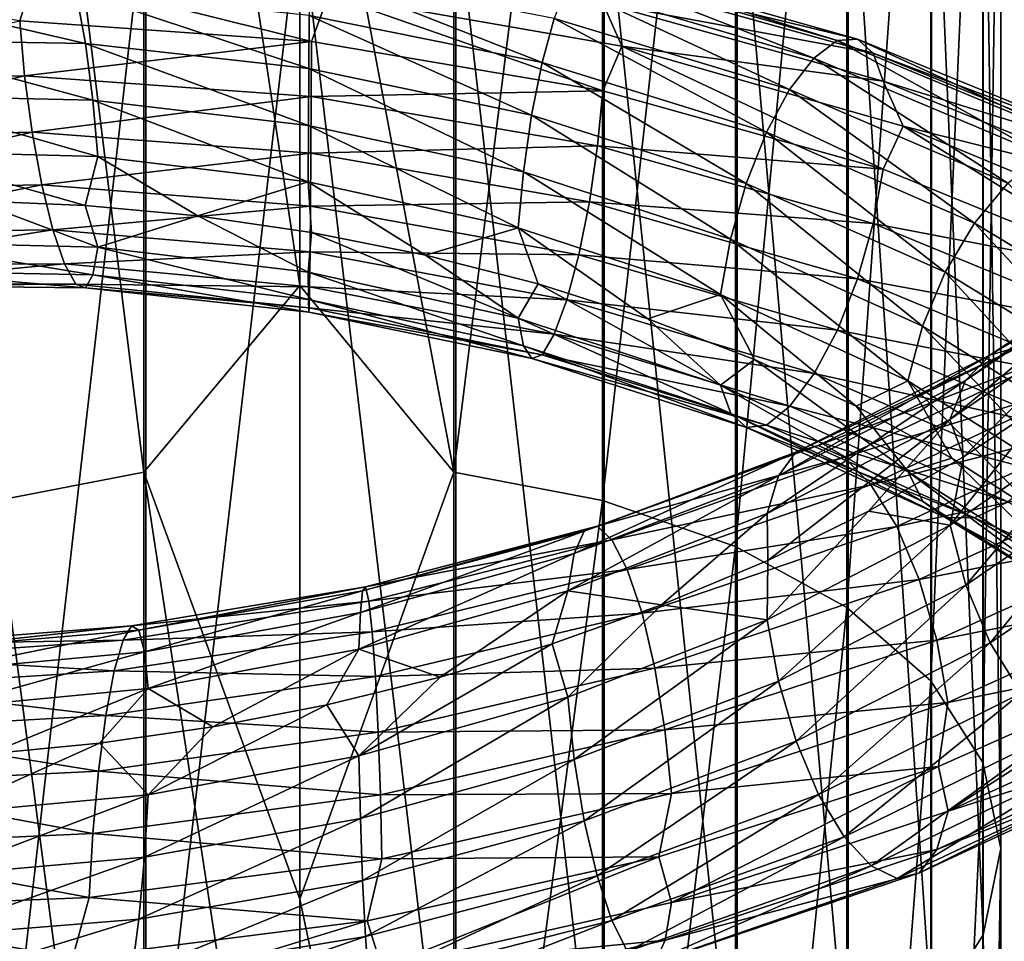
# Model space of a CAD drawing. Header units: metres. Extents: x -109 to 109, y -432 to 89.
# Tile 134 of 256: x -3 to 9, y -305 to -294. Entities that reach past the tile are written whole.
import ezdxf

# ---------------------------------------------------------------- set-up
doc = ezdxf.new("R2010")
doc.units = ezdxf.units.M
doc.layers.add('solid_506360_24502164', color=7, linetype='CONTINUOUS')
doc.layers.add('solid_506360_24502164_01', color=7, linetype='CONTINUOUS')

msp = doc.modelspace()

# ---------------------------------------------------------------- linework, layer by layer
at = {"layer": 'solid_506360_24502164'}
for points in [[(-1.891428, -284.297607, 939.185425), (-1.891428, -299.118958, 931.101624), (-3.68973, -284.59613, 939.740173)], [(-1.891428, -284.297607, 939.185425), (0, -296.853851, 932.20166), (-1.891428, -299.118958, 931.101624)], [(-1.891428, -299.118958, 931.101624), (-3.68973, -299.466034, 931.62738), (-3.68973, -284.59613, 939.740173)], [(-3.669097, -291.863007, 953.244202), (-3.669097, -307.914612, 944.426453), (-1.869106, -292.15918, 953.794617)], [(-3.669097, -307.914612, 944.426453), (-1.869106, -308.258942, 944.94812), (-1.869106, -292.15918, 953.794617)], [(-6.671483, -293.137238, 924.399597), (-3.215136, -293.061707, 923.345886), (-3.397887, -293.647552, 923.158691)], [(-3.215136, -293.061707, 923.345886), (0.139971, -293.895844, 922.642334), (-3.397887, -293.647552, 923.158691)], [(-2.599901, -293.922607, 928.106873), (-2.717268, -293.287323, 927.740601), (-5.450366, -293.258209, 928.658508)], [(-5.214949, -293.876617, 928.99707), (-2.599901, -293.922607, 928.106873), (-5.450366, -293.258209, 928.658508)], [(0.107099, -294.224884, 927.649292), (0.111934, -293.583527, 927.275391), (-2.717268, -293.287323, 927.740601)], [(-2.599901, -293.922607, 928.106873), (0.107099, -294.224884, 927.649292), (-2.717268, -293.287323, 927.740601)], [(-3.397887, -293.647552, 923.158691), (-3.338908, -294.31427, 923.122742), (-6.697266, -294.40271, 924.186157)], [(-3.397887, -293.647552, 923.158691), (0.139971, -293.895844, 922.642334), (-3.338908, -294.31427, 923.122742)], [(-2.508691, -294.610199, 928.273254), (-2.599901, -293.922607, 928.106873), (-5.214949, -293.876617, 928.99707)], [(-5.031996, -294.552063, 929.142151), (-2.508691, -294.610199, 928.273254), (-5.214949, -293.876617, 928.99707)], [(0.139971, -293.895844, 922.642334), (0.137541, -294.564453, 922.609619), (-3.338908, -294.31427, 923.122742)], [(0.103342, -294.916656, 927.821167), (0.107099, -294.224884, 927.649292), (-2.599901, -293.922607, 928.106873)], [(-2.508691, -294.610199, 928.273254), (0.103342, -294.916656, 927.821167), (-2.599901, -293.922607, 928.106873)], [(-6.697266, -294.40271, 924.186157), (-3.338908, -294.31427, 923.122742), (-6.514313, -295.071655, 924.325806)], [(-3.338908, -294.31427, 923.122742), (-3.247697, -294.995209, 923.283875), (-6.514313, -295.071655, 924.325806)], [(-3.338908, -294.31427, 923.122742), (0.137541, -294.564453, 922.609619), (-3.247697, -294.995209, 923.283875)], [(-2.449712, -295.290619, 928.235901), (-2.508691, -294.610199, 928.273254), (-5.031996, -294.552063, 929.142151)], [(-4.913694, -295.22583, 929.091064), (-2.449712, -295.290619, 928.235901), (-5.031996, -294.552063, 929.142151)], [(0.137541, -294.564453, 922.609619), (0.133784, -295.249542, 922.776367), (-3.247697, -294.995209, 923.283875)], [(0.100912, -295.599121, 927.786926), (0.103342, -294.916656, 927.821167), (-2.508691, -294.610199, 928.273254)], [(-2.449712, -295.290619, 928.235901), (0.100912, -295.599121, 927.786926), (-2.508691, -294.610199, 928.273254)], [(-6.514313, -295.071655, 924.325806), (-3.247697, -294.995209, 923.283875), (-6.278896, -295.692444, 924.654358)], [(-3.247697, -294.995209, 923.283875), (-3.13033, -295.63324, 923.639954), (-6.278896, -295.692444, 924.654358)], [(-3.247697, -294.995209, 923.283875), (0.133784, -295.249542, 922.776367), (-3.13033, -295.63324, 923.639954)], [(-4.913694, -295.22583, 929.091064), (-3.945592, -295.829865, 928.471863), (-2.604663, -295.885284, 928.042603)], [(-4.913694, -295.22583, 929.091064), (-2.604663, -295.885284, 928.042603), (-2.449712, -295.290619, 928.235901)], [(0.133784, -295.249542, 922.776367), (0.128949, -295.893738, 923.139954), (-3.13033, -295.63324, 923.639954)], [(-2.449712, -295.290619, 928.235901), (-2.604663, -295.885284, 928.042603), (-1.239055, -296.012329, 927.73291)], [(-6.278896, -295.692444, 924.654358), (-3.13033, -295.63324, 923.639954), (-6.007638, -296.21637, 925.152771)], [(-3.13033, -295.63324, 923.639954), (-2.995095, -296.178345, 924.169861), (-6.007638, -296.21637, 925.152771)], [(-3.13033, -295.63324, 923.639954), (0.128949, -295.893738, 923.139954), (-2.995095, -296.178345, 924.169861)], [(-4.914434, -296.32959, 928.411865), (-2.450081, -296.388397, 927.556213), (-3.945592, -295.829865, 928.471863)], [(-2.450081, -296.388397, 927.556213), (-2.604663, -295.885284, 928.042603), (-3.945592, -295.829865, 928.471863)], [(0.128949, -295.893738, 923.139954), (0.123378, -296.446594, 923.678833), (-2.995095, -296.178345, 924.169861)], [(-2.450081, -296.388397, 927.556213), (-1.239055, -296.012329, 927.73291), (-2.604663, -295.885284, 928.042603)], [(-2.450081, -296.388397, 927.556213), (0.100927, -296.693787, 927.105042), (-1.239055, -296.012329, 927.73291)], [(0.100927, -296.693787, 927.105042), (0.141462, -296.212952, 927.543152), (-1.239055, -296.012329, 927.73291)], [(-6.007638, -296.21637, 925.152771), (-2.995095, -296.178345, 924.169861), (-5.724154, -296.607605, 925.772034)], [(-2.995095, -296.178345, 924.169861), (-2.853765, -296.592743, 924.82196), (-5.724154, -296.607605, 925.772034)], [(-2.995095, -296.178345, 924.169861), (0.123378, -296.446594, 923.678833), (-2.853765, -296.592743, 924.82196)], [(-5.033371, -296.679108, 927.833435), (-2.509376, -296.725525, 926.963745), (-4.914434, -296.32959, 928.411865)], [(-2.509376, -296.725525, 926.963745), (-2.450081, -296.388397, 927.556213), (-4.914434, -296.32959, 928.411865)], [(0.123378, -296.446594, 923.678833), (0.117556, -296.869598, 924.340576), (-2.853765, -296.592743, 924.82196)], [(-2.509376, -296.725525, 926.963745), (0.10337, -297.025848, 926.507568), (-2.450081, -296.388397, 927.556213)], [(0.10337, -297.025848, 926.507568), (0.100927, -296.693787, 927.105042), (-2.450081, -296.388397, 927.556213)], [(-5.724154, -296.607605, 925.772034), (-2.853765, -296.592743, 924.82196), (-5.452678, -296.831055, 926.460266)], [(-2.853765, -296.592743, 924.82196), (-2.718421, -296.839233, 925.541687), (-5.452678, -296.831055, 926.460266)], [(-2.853765, -296.592743, 924.82196), (0.117556, -296.869598, 924.340576), (-2.718421, -296.839233, 925.541687)], [(-5.21685, -296.85437, 927.1651), (-2.600849, -296.883514, 926.273926), (-5.033371, -296.679108, 927.833435)], [(-2.600849, -296.883514, 926.273926), (-2.509376, -296.725525, 926.963745), (-5.033371, -296.679108, 927.833435)], [(-2.600849, -296.883514, 926.273926), (0.107138, -297.177094, 925.810669), (-2.509376, -296.725525, 926.963745)], [(0.107138, -297.177094, 925.810669), (0.10337, -297.025848, 926.507568), (-2.509376, -296.725525, 926.963745)], [(-5.452678, -296.831055, 926.460266), (-2.718421, -296.839233, 925.541687), (-5.21685, -296.85437, 927.1651)], [(-2.718421, -296.839233, 925.541687), (-2.600849, -296.883514, 926.273926), (-5.21685, -296.85437, 927.1651)], [(-2.718421, -296.839233, 925.541687), (0.111981, -297.124786, 925.069885), (-2.600849, -296.883514, 926.273926)], [(0.117556, -296.869598, 924.340576), (0.111981, -297.124786, 925.069885), (-2.718421, -296.839233, 925.541687)], [(0.111981, -297.124786, 925.069885), (0.107138, -297.177094, 925.810669), (-2.600849, -296.883514, 926.273926)], [(-1.891428, -299.118958, 931.101624), (-1.891428, -313.171631, 921.745239), (-3.68973, -299.466034, 931.62738)], [(-1.891428, -299.118958, 931.101624), (0, -311.520325, 922.677429), (-1.891428, -313.171631, 921.745239)], [(-1.891428, -313.171631, 921.745239), (-3.68973, -313.564484, 922.237854), (-3.68973, -299.466034, 931.62738)], [(-2.042282, -300.982208, 957.696533), (-4.807443, -301.200043, 956.8396), (-2.143924, -301.156616, 958.449768)], [(-4.599796, -301.26001, 956.100281), (-4.807443, -301.200043, 956.8396), (-2.042282, -300.982208, 957.696533)], [(-1.95407, -301.031891, 956.932373), (-4.599796, -301.26001, 956.100281), (-2.042282, -300.982208, 957.696533)], [(-4.438424, -301.530396, 955.400757), (-4.599796, -301.26001, 956.100281), (-1.95407, -301.031891, 956.932373)], [(-1.885517, -301.295227, 956.213806), (-4.438424, -301.530396, 955.400757), (-1.95407, -301.031891, 956.932373)], [(-2.143924, -301.156616, 958.449768), (-5.046704, -301.361603, 957.563843), (-2.250147, -301.528503, 959.133423)], [(-4.807443, -301.200043, 956.8396), (-5.046704, -301.361603, 957.563843), (-2.143924, -301.156616, 958.449768)], [(0.717124, -301.264404, 955.981262), (-1.056691, -302.205963, 955.29895), (-1.841188, -301.739166, 955.596069)], [(0.717124, -301.264404, 955.981262), (0.325712, -301.938507, 955.491821), (-1.056691, -302.205963, 955.29895)], [(-5.046704, -301.361603, 957.563843), (-5.296748, -301.719238, 958.216919), (-2.250147, -301.528503, 959.133423)], [(-4.334077, -301.977783, 954.794922), (-4.438424, -301.530396, 955.400757), (-1.885517, -301.295227, 956.213806)], [(-1.841188, -301.739166, 955.596069), (-4.334077, -301.977783, 954.794922), (-1.885517, -301.295227, 956.213806)], [(-2.250147, -301.528503, 959.133423), (-5.296748, -301.719238, 958.216919), (-2.35187, -302.067902, 959.688049)], [(-5.296748, -301.719238, 958.216919), (-5.536201, -302.244049, 958.742126), (-2.35187, -302.067902, 959.688049)], [(-1.841188, -301.739166, 955.596069), (-3.773811, -302.531647, 954.546692), (-4.334077, -301.977783, 954.794922)], [(-1.841188, -301.739166, 955.596069), (-2.429477, -302.4039, 954.983154), (-3.773811, -302.531647, 954.546692)], [(-1.841188, -301.739166, 955.596069), (-1.056691, -302.205963, 955.29895), (-2.429477, -302.4039, 954.983154)], [(-2.35187, -302.067902, 959.688049), (-5.536201, -302.244049, 958.742126), (-2.440237, -302.742676, 960.056519)], [(-1.841465, -303.028198, 954.874512), (-2.429477, -302.4039, 954.983154), (-1.056691, -302.205963, 955.29895)], [(-5.536201, -302.244049, 958.742126), (-5.744211, -302.90506, 959.0849), (-2.440237, -302.742676, 960.056519)], [(-4.33473, -303.26123, 954.071716), (-3.773811, -302.531647, 954.546692), (-2.429477, -302.4039, 954.983154)], [(-1.841465, -303.028198, 954.874512), (-4.33473, -303.26123, 954.071716), (-2.429477, -302.4039, 954.983154)], [(-2.440237, -302.742676, 960.056519), (-5.744211, -302.90506, 959.0849), (-2.508987, -303.499939, 960.214355)], [(-5.744211, -302.90506, 959.0849), (-5.906047, -303.650391, 959.222595), (-2.508987, -303.499939, 960.214355)], [(-4.439637, -304.011169, 954.002686), (-4.33473, -303.26123, 954.071716), (-1.841465, -303.028198, 954.874512)], [(-1.886032, -303.786957, 954.818909), (-4.439637, -304.011169, 954.002686), (-1.841465, -303.028198, 954.874512)], [(-2.508987, -303.499939, 960.214355), (-5.906047, -303.650391, 959.222595), (-2.553554, -304.27298, 960.158813)], [(-5.906047, -303.650391, 959.222595), (-6.010954, -304.414124, 959.15387), (-2.553554, -304.27298, 960.158813)], [(-4.601473, -304.749542, 954.133606), (-4.439637, -304.011169, 954.002686), (-1.886032, -303.786957, 954.818909)], [(-1.954782, -304.537201, 954.970032), (-4.601473, -304.749542, 954.133606), (-1.886032, -303.786957, 954.818909)], [(-2.553554, -304.27298, 960.158813), (-6.010954, -304.414124, 959.15387), (-2.759102, -305.008759, 959.849609)], [(-6.010954, -304.414124, 959.15387), (-6.226621, -305.126648, 958.810181), (-2.759102, -305.008759, 959.849609)], [(-4.809483, -305.412903, 954.465332), (-4.601473, -304.749542, 954.133606), (-1.954782, -304.537201, 954.970032)], [(-2.043149, -305.2146, 955.327209), (-4.809483, -305.412903, 954.465332), (-1.954782, -304.537201, 954.970032)], [(0.815355, -304.559357, 960.312073), (-2.759102, -305.008759, 959.849609), (-2.553831, -305.593536, 959.419678)]]:
    msp.add_3dface(points, dxfattribs=at)
at = {"layer": 'solid_506360_24502164_01'}
for points in [[(-1.891428, -284.297607, 939.185425), (0, -289.209839, 936.451599), (0, -296.853851, 932.20166)], [(0, -289.209839, 936.451599), (1.869106, -284.295288, 939.180969), (1.869106, -299.116241, 931.097351)], [(3.669097, -284.591492, 939.731384), (1.869106, -299.116241, 931.097351), (1.869106, -284.295288, 939.180969)], [(3.669097, -284.591492, 939.731384), (3.669097, -299.460602, 931.61908), (1.869106, -299.116241, 931.097351)], [(5.284738, -285.070374, 940.621338), (3.669097, -299.460602, 931.61908), (3.669097, -284.591492, 939.731384)], [(5.284738, -285.070374, 940.621338), (5.284738, -300.017365, 932.462585), (3.669097, -299.460602, 931.61908)], [(6.634851, -285.707886, 941.80603), (5.284738, -300.017365, 932.462585), (5.284738, -285.070374, 940.621338)], [(6.634851, -285.707886, 941.80603), (6.634851, -300.758575, 933.585449), (5.284738, -300.017365, 932.462585)], [(7.651602, -286.471985, 943.226013), (6.634851, -300.758575, 933.585449), (6.634851, -285.707886, 941.80603)], [(7.651602, -286.471985, 943.226013), (7.651602, -301.646912, 934.931274), (6.634851, -300.758575, 933.585449)], [(8.283906, -287.32428, 944.809814), (7.651602, -301.646912, 934.931274), (7.651602, -286.471985, 943.226013)], [(8.283906, -287.32428, 944.809814), (8.283906, -302.637817, 936.432373), (7.651602, -301.646912, 934.931274)], [(8.499992, -288.221924, 946.477905), (8.283906, -302.637817, 936.432373), (8.283906, -287.32428, 944.809814)], [(8.499992, -288.221924, 946.477905), (8.499992, -303.681427, 938.013428), (8.283906, -302.637817, 936.432373)], [(8.289004, -289.119843, 948.146484), (8.499992, -303.681427, 938.013428), (8.499992, -288.221924, 946.477905)], [(0, -296.853851, 932.20166), (0, -289.209839, 936.451599), (1.869106, -299.116241, 931.097351)], [(7.661542, -289.9729, 949.73175), (8.289004, -304.725342, 939.59491), (8.289004, -289.119843, 948.146484)], [(8.289004, -289.119843, 948.146484), (8.289004, -304.725342, 939.59491), (8.499992, -303.681427, 938.013428)], [(6.649134, -290.738251, 951.153992), (7.661542, -305.717133, 941.097351), (7.661542, -289.9729, 949.73175)], [(7.661542, -289.9729, 949.73175), (7.661542, -305.717133, 941.097351), (8.289004, -304.725342, 939.59491)], [(5.302645, -291.377441, 952.341797), (6.649134, -306.606964, 942.445374), (6.649134, -290.738251, 951.153992)], [(6.649134, -290.738251, 951.153992), (6.649134, -306.606964, 942.445374), (7.661542, -305.717133, 941.097351)], [(3.68973, -291.858368, 953.235474), (5.302645, -307.350098, 943.571167), (5.302645, -291.377441, 952.341797)], [(5.302645, -291.377441, 952.341797), (5.302645, -307.350098, 943.571167), (6.649134, -306.606964, 942.445374)], [(1.891428, -292.15686, 953.7901), (3.68973, -307.90921, 944.418152), (3.68973, -291.858368, 953.235474)], [(3.68973, -291.858368, 953.235474), (3.68973, -307.90921, 944.418152), (5.302645, -307.350098, 943.571167)], [(-1.869106, -292.15918, 953.794617), (-1.869106, -308.258942, 944.94812), (0, -292.257904, 953.977905)], [(0, -292.257904, 953.977905), (1.891428, -308.256226, 944.943848), (1.891428, -292.15686, 953.7901)], [(1.891428, -292.15686, 953.7901), (1.891428, -308.256226, 944.943848), (3.68973, -307.90921, 944.418152)], [(-1.869106, -308.258942, 944.94812), (0, -308.373718, 945.121826), (0, -292.257904, 953.977905)], [(0, -292.257904, 953.977905), (0, -308.373718, 945.121826), (1.891428, -308.256226, 944.943848)], [(3.236468, -293.217163, 926.070435), (6.234532, -294.09967, 926.580811), (3.382781, -292.983704, 925.348816)], [(3.382781, -292.983704, 925.348816), (6.51638, -293.886169, 925.89386), (3.509881, -292.946991, 924.620422)], [(6.234532, -294.09967, 926.580811), (6.51638, -293.886169, 925.89386), (3.382781, -292.983704, 925.348816)], [(3.509881, -292.946991, 924.620422), (6.761219, -293.867462, 925.194519), (3.608768, -293.104004, 923.939148)], [(6.51638, -293.886169, 925.89386), (6.761219, -293.867462, 925.194519), (3.509881, -292.946991, 924.620422)], [(-3.215136, -293.061707, 923.345886), (0.34872, -293.330933, 922.862), (0.139971, -293.895844, 922.642334)], [(0.111934, -293.583527, 927.275391), (2.937488, -294.153442, 927.265686), (0.117504, -293.042206, 926.724426)], [(2.937488, -294.153442, 927.265686), (3.083684, -293.617859, 926.728516), (0.117504, -293.042206, 926.724426)], [(3.608768, -293.104004, 923.939148), (6.951707, -294.039276, 924.534729), (3.672869, -293.431305, 923.357178)], [(6.761219, -293.867462, 925.194519), (6.951707, -294.039276, 924.534729), (3.608768, -293.104004, 923.939148)], [(3.083684, -293.617859, 926.728516), (5.940218, -294.480072, 927.201782), (3.236468, -293.217163, 926.070435)], [(5.940218, -294.480072, 927.201782), (6.234532, -294.09967, 926.580811), (3.236468, -293.217163, 926.070435)], [(0.34872, -293.330933, 922.862), (3.673268, -294.495392, 922.690491), (0.139971, -293.895844, 922.642334)], [(0.34872, -293.330933, 922.862), (3.905645, -293.953064, 922.947693), (3.673268, -294.495392, 922.690491)], [(3.672869, -293.431305, 923.357178), (3.905645, -293.953064, 922.947693), (0.34872, -293.330933, 922.862)], [(3.672869, -293.431305, 923.357178), (7.075188, -294.377136, 923.965332), (3.905645, -293.953064, 922.947693)], [(6.951707, -294.039276, 924.534729), (7.075188, -294.377136, 923.965332), (3.672869, -293.431305, 923.357178)], [(0.107099, -294.224884, 927.649292), (2.81061, -294.789795, 927.626953), (0.111934, -293.583527, 927.275391)], [(2.81061, -294.789795, 927.626953), (2.937488, -294.153442, 927.265686), (0.111934, -293.583527, 927.275391)], [(2.937488, -294.153442, 927.265686), (5.658597, -294.996674, 927.702576), (3.083684, -293.617859, 926.728516)], [(5.658597, -294.996674, 927.702576), (5.940218, -294.480072, 927.201782), (3.083684, -293.617859, 926.728516)], [(6.51638, -293.886169, 925.89386), (9.420331, -295.089325, 926.920898), (6.761219, -293.867462, 925.194519)], [(6.761219, -293.867462, 925.194519), (9.774279, -295.100983, 926.268188), (6.951707, -294.039276, 924.534729)], [(9.420331, -295.089325, 926.920898), (9.774279, -295.100983, 926.268188), (6.761219, -293.867462, 925.194519)], [(0.139971, -293.895844, 922.642334), (3.673268, -294.495392, 922.690491), (0.137541, -294.564453, 922.609619)], [(3.905645, -293.953064, 922.947693), (7.075956, -295.445465, 923.292114), (3.673268, -294.495392, 922.690491)], [(3.905645, -293.953064, 922.947693), (7.318789, -294.925323, 923.591003), (7.075956, -295.445465, 923.292114)], [(7.075188, -294.377136, 923.965332), (7.318789, -294.925323, 923.591003), (3.905645, -293.953064, 922.947693)], [(6.234532, -294.09967, 926.580811), (9.012881, -295.269348, 927.552551), (6.51638, -293.886169, 925.89386)], [(9.012881, -295.269348, 927.552551), (9.420331, -295.089325, 926.920898), (6.51638, -293.886169, 925.89386)], [(5.940218, -294.480072, 927.201782), (8.58741, -295.615814, 928.114624), (6.234532, -294.09967, 926.580811)], [(8.58741, -295.615814, 928.114624), (9.012881, -295.269348, 927.552551), (6.234532, -294.09967, 926.580811)], [(6.951707, -294.039276, 924.534729), (10.049657, -295.297882, 925.643066), (7.075188, -294.377136, 923.965332)], [(9.774279, -295.100983, 926.268188), (10.049657, -295.297882, 925.643066), (6.951707, -294.039276, 924.534729)], [(0.103342, -294.916656, 927.821167), (2.712007, -295.4776, 927.788452), (0.107099, -294.224884, 927.649292)], [(2.712007, -295.4776, 927.788452), (2.81061, -294.789795, 927.626953), (0.107099, -294.224884, 927.649292)], [(2.81061, -294.789795, 927.626953), (5.414186, -295.616913, 928.031494), (2.937488, -294.153442, 927.265686)], [(5.414186, -295.616913, 928.031494), (5.658597, -294.996674, 927.702576), (2.937488, -294.153442, 927.265686)], [(7.075188, -294.377136, 923.965332), (10.228166, -295.653748, 925.094177), (7.318789, -294.925323, 923.591003)], [(10.049657, -295.297882, 925.643066), (10.228166, -295.653748, 925.094177), (7.075188, -294.377136, 923.965332)], [(0.137541, -294.564453, 922.609619), (3.609509, -295.16156, 922.650085), (0.133784, -295.249542, 922.776367)], [(3.673268, -294.495392, 922.690491), (3.609509, -295.16156, 922.650085), (0.137541, -294.564453, 922.609619)], [(3.673268, -294.495392, 922.690491), (7.075956, -295.445465, 923.292114), (3.609509, -295.16156, 922.650085)], [(5.658597, -294.996674, 927.702576), (8.180286, -296.100739, 928.557983), (5.940218, -294.480072, 927.201782)], [(8.180286, -296.100739, 928.557983), (8.58741, -295.615814, 928.114624), (5.940218, -294.480072, 927.201782)], [(2.712007, -295.4776, 927.788452), (5.224243, -296.292603, 928.166809), (2.81061, -294.789795, 927.626953)], [(5.224243, -296.292603, 928.166809), (5.414186, -295.616913, 928.031494), (2.81061, -294.789795, 927.626953)], [(0.100912, -295.599121, 927.786926), (2.648248, -296.15744, 927.746582), (0.103342, -294.916656, 927.821167)], [(2.648248, -296.15744, 927.746582), (2.712007, -295.4776, 927.788452), (0.103342, -294.916656, 927.821167)], [(7.318789, -294.925323, 923.591003), (10.229276, -296.72995, 924.412292), (7.075956, -295.445465, 923.292114)], [(7.318789, -294.925323, 923.591003), (10.476634, -296.232452, 924.756104), (10.229276, -296.72995, 924.412292)], [(10.228166, -295.653748, 925.094177), (10.476634, -296.232452, 924.756104), (7.318789, -294.925323, 923.591003)], [(5.414186, -295.616913, 928.031494), (7.826956, -296.694305, 928.835938), (5.658597, -294.996674, 927.702576)], [(7.826956, -296.694305, 928.835938), (8.180286, -296.100739, 928.557983), (5.658597, -294.996674, 927.702576)], [(3.609509, -295.16156, 922.650085), (3.510906, -295.842712, 922.806396), (0.133784, -295.249542, 922.776367)], [(3.609509, -295.16156, 922.650085), (6.953135, -296.104797, 923.233337), (3.510906, -295.842712, 922.806396)], [(7.075956, -295.445465, 923.292114), (6.953135, -296.104797, 923.233337), (3.609509, -295.16156, 922.650085)], [(-2.449712, -295.290619, 928.235901), (-1.239055, -296.012329, 927.73291), (0.100912, -295.599121, 927.786926)], [(0.133784, -295.249542, 922.776367), (3.510906, -295.842712, 922.806396), (0.128949, -295.893738, 923.139954)], [(2.648248, -296.15744, 927.746582), (5.101422, -296.965027, 928.106995), (2.712007, -295.4776, 927.788452)], [(5.101422, -296.965027, 928.106995), (5.224243, -296.292603, 928.166809), (2.712007, -295.4776, 927.788452)], [(7.075956, -295.445465, 923.292114), (10.229276, -296.72995, 924.412292), (6.953135, -296.104797, 923.233337)], [(0.100912, -295.599121, 927.786926), (-1.239055, -296.012329, 927.73291), (0.141462, -296.212952, 927.543152)], [(0.100912, -295.599121, 927.786926), (0.141462, -296.212952, 927.543152), (1.523227, -296.487793, 927.472839)], [(0.100912, -295.599121, 927.786926), (1.523227, -296.487793, 927.472839), (2.648248, -296.15744, 927.746582)], [(5.224243, -296.292603, 928.166809), (7.552368, -297.350006, 928.930481), (5.414186, -295.616913, 928.031494)], [(7.552368, -297.350006, 928.930481), (7.826956, -296.694305, 928.835938), (5.414186, -295.616913, 928.031494)], [(8.180286, -296.100739, 928.557983), (10.41194, -297.445221, 929.791565), (8.58741, -295.615814, 928.114624)], [(0.128949, -295.893738, 923.139954), (3.384027, -296.48172, 923.15741), (0.123378, -296.446594, 923.678833)], [(3.510906, -295.842712, 922.806396), (3.384027, -296.48172, 923.15741), (0.128949, -295.893738, 923.139954)], [(3.510906, -295.842712, 922.806396), (6.763193, -296.773895, 923.363403), (3.384027, -296.48172, 923.15741)], [(6.953135, -296.104797, 923.233337), (6.763193, -296.773895, 923.363403), (3.510906, -295.842712, 922.806396)], [(6.953135, -296.104797, 923.233337), (10.051721, -297.378265, 924.325073), (6.763193, -296.773895, 923.363403)], [(10.229276, -296.72995, 924.412292), (10.051721, -297.378265, 924.325073), (6.953135, -296.104797, 923.233337)], [(7.826956, -296.694305, 928.835938), (9.962218, -298.002258, 930.00177), (8.180286, -296.100739, 928.557983)], [(9.962218, -298.002258, 930.00177), (10.41194, -297.445221, 929.791565), (8.180286, -296.100739, 928.557983)], [(0.100927, -296.693787, 927.105042), (2.648647, -297.251831, 927.060913), (0.141462, -296.212952, 927.543152)], [(2.648647, -297.251831, 927.060913), (1.523227, -296.487793, 927.472839), (0.141462, -296.212952, 927.543152)], [(2.648248, -296.15744, 927.746582), (1.523227, -296.487793, 927.472839), (2.888386, -296.836456, 927.521484)], [(2.648248, -296.15744, 927.746582), (2.888386, -296.836456, 927.521484), (4.220953, -297.258301, 927.687378)], [(2.648248, -296.15744, 927.746582), (4.220953, -297.258301, 927.687378), (5.101422, -296.965027, 928.106995)], [(8.3684, -297.700226, 955.852295), (8.746172, -297.592377, 956.512512), (10.896433, -296.189514, 955.156189)], [(10.425784, -296.33371, 954.568726), (8.3684, -297.700226, 955.852295), (10.896433, -296.189514, 955.156189)], [(5.101422, -296.965027, 928.106995), (7.374813, -298.010498, 928.842773), (5.224243, -296.292603, 928.166809)], [(7.374813, -298.010498, 928.842773), (7.552368, -297.350006, 928.930481), (5.224243, -296.292603, 928.166809)], [(8.074817, -298.007813, 955.218384), (8.3684, -297.700226, 955.852295), (10.425784, -296.33371, 954.568726)], [(10.060023, -296.668243, 953.992859), (8.074817, -298.007813, 955.218384), (10.425784, -296.33371, 954.568726)], [(0.123378, -296.446594, 923.678833), (3.237832, -297.028564, 923.682617), (0.117556, -296.869598, 924.340576)], [(3.384027, -296.48172, 923.15741), (3.237832, -297.028564, 923.682617), (0.123378, -296.446594, 923.678833)], [(2.648647, -297.251831, 927.060913), (2.888386, -296.836456, 927.521484), (1.523227, -296.487793, 927.472839)], [(3.384027, -296.48172, 923.15741), (6.518781, -297.396423, 923.682251), (3.237832, -297.028564, 923.682617)], [(6.763193, -296.773895, 923.363403), (6.518781, -297.396423, 923.682251), (3.384027, -296.48172, 923.15741)], [(2.712748, -297.586365, 926.467346), (2.648647, -297.251831, 927.060913), (0.100927, -296.693787, 927.105042)], [(0.10337, -297.025848, 926.507568), (2.712748, -297.586365, 926.467346), (0.100927, -296.693787, 927.105042)], [(7.552368, -297.350006, 928.930481), (9.61272, -298.630798, 930.042236), (7.826956, -296.694305, 928.835938)], [(9.61272, -298.630798, 930.042236), (9.962218, -298.002258, 930.00177), (7.826956, -296.694305, 928.835938)], [(7.884978, -298.479218, 954.660034), (8.074817, -298.007813, 955.218384), (10.060023, -296.668243, 953.992859)], [(9.823513, -297.155487, 953.473938), (7.884978, -298.479218, 954.660034), (10.060023, -296.668243, 953.992859)], [(-1.891428, -299.118958, 931.101624), (0, -296.853851, 932.20166), (0, -304.295868, 927.607056)], [(0, -304.295868, 927.607056), (0, -296.853851, 932.20166), (1.869106, -299.116241, 931.097351)], [(2.648647, -297.251831, 927.060913), (5.10219, -298.061951, 927.415771), (2.888386, -296.836456, 927.521484)], [(5.10219, -298.061951, 927.415771), (4.220953, -297.258301, 927.687378), (2.888386, -296.836456, 927.521484)], [(6.763193, -296.773895, 923.363403), (9.777133, -298.027588, 924.414124), (6.518781, -297.396423, 923.682251)], [(10.051721, -297.378265, 924.325073), (9.777133, -298.027588, 924.414124), (6.763193, -296.773895, 923.363403)], [(0.117556, -296.869598, 924.340576), (3.085048, -297.445251, 924.330688), (0.111981, -297.124786, 925.069885)], [(3.237832, -297.028564, 923.682617), (3.085048, -297.445251, 924.330688), (0.117556, -296.869598, 924.340576)], [(5.101422, -296.965027, 928.106995), (4.220953, -297.258301, 927.687378), (5.512425, -297.753418, 927.967529)], [(5.101422, -296.965027, 928.106995), (5.512425, -297.753418, 927.967529), (6.746697, -298.318176, 928.356201)], [(5.101422, -296.965027, 928.106995), (6.746697, -298.318176, 928.356201), (7.374813, -298.010498, 928.842773)], [(2.811635, -297.741516, 925.777832), (2.712748, -297.586365, 926.467346), (0.10337, -297.025848, 926.507568)], [(0.107138, -297.177094, 925.810669), (2.811635, -297.741516, 925.777832), (0.10337, -297.025848, 926.507568)], [(3.237832, -297.028564, 923.682617), (6.23716, -297.923492, 924.17157), (3.085048, -297.445251, 924.330688)], [(6.518781, -297.396423, 923.682251), (6.23716, -297.923492, 924.17157), (3.237832, -297.028564, 923.682617)], [(0.111981, -297.124786, 925.069885), (2.938735, -297.694397, 925.047363), (0.107138, -297.177094, 925.810669)], [(2.938735, -297.694397, 925.047363), (2.811635, -297.741516, 925.777832), (0.107138, -297.177094, 925.810669)], [(3.085048, -297.445251, 924.330688), (2.938735, -297.694397, 925.047363), (0.111981, -297.124786, 925.069885)], [(9.823513, -297.155487, 953.473938), (8.04784, -298.933838, 954.115784), (7.884978, -298.479218, 954.660034)], [(9.823513, -297.155487, 953.473938), (9.116035, -298.223999, 953.498108), (8.04784, -298.933838, 954.115784)], [(5.225671, -298.406433, 926.835022), (5.10219, -298.061951, 927.415771), (2.648647, -297.251831, 927.060913)], [(2.712748, -297.586365, 926.467346), (5.225671, -298.406433, 926.835022), (2.648647, -297.251831, 927.060913)], [(5.10219, -298.061951, 927.415771), (5.512425, -297.753418, 927.967529), (4.220953, -297.258301, 927.687378)], [(3.085048, -297.445251, 924.330688), (5.942846, -298.319, 924.78302), (2.938735, -297.694397, 925.047363)], [(6.23716, -297.923492, 924.17157), (5.942846, -298.319, 924.78302), (3.085048, -297.445251, 924.330688)], [(6.518781, -297.396423, 923.682251), (9.423802, -298.622742, 924.682373), (6.23716, -297.923492, 924.17157)], [(9.777133, -298.027588, 924.414124), (9.423802, -298.622742, 924.682373), (6.518781, -297.396423, 923.682251)], [(7.374813, -298.010498, 928.842773), (9.386726, -299.275146, 929.917725), (7.552368, -297.350006, 928.930481)], [(9.386726, -299.275146, 929.917725), (9.61272, -298.630798, 930.042236), (7.552368, -297.350006, 928.930481)], [(5.41616, -298.576233, 926.167053), (5.225671, -298.406433, 926.835022), (2.712748, -297.586365, 926.467346)], [(2.811635, -297.741516, 925.777832), (5.41616, -298.576233, 926.167053), (2.712748, -297.586365, 926.467346)], [(2.938735, -297.694397, 925.047363), (5.660998, -298.547455, 925.465454), (2.811635, -297.741516, 925.777832)], [(5.942846, -298.319, 924.78302), (5.660998, -298.547455, 925.465454), (2.938735, -297.694397, 925.047363)], [(6.015172, -298.875397, 956.763245), (6.286713, -298.796082, 957.479004), (8.746172, -297.592377, 956.512512)], [(8.3684, -297.700226, 955.852295), (6.015172, -298.875397, 956.763245), (8.746172, -297.592377, 956.512512)], [(8.746172, -297.592377, 956.512512), (6.286713, -298.796082, 957.479004), (9.181458, -297.698608, 957.149902)], [(6.286713, -298.796082, 957.479004), (6.599596, -298.936249, 958.179077), (9.181458, -297.698608, 957.149902)], [(9.181458, -297.698608, 957.149902), (6.599596, -298.936249, 958.179077), (9.636363, -297.998047, 957.715942)], [(5.660998, -298.547455, 925.465454), (5.41616, -298.576233, 926.167053), (2.811635, -297.741516, 925.777832)], [(5.10219, -298.061951, 927.415771), (7.375923, -299.112579, 928.14447), (5.512425, -297.753418, 927.967529)], [(7.375923, -299.112579, 928.14447), (6.746697, -298.318176, 928.356201), (5.512425, -297.753418, 927.967529)], [(5.804145, -299.161713, 956.084839), (6.015172, -298.875397, 956.763245), (8.3684, -297.700226, 955.852295)], [(8.074817, -298.007813, 955.218384), (5.804145, -299.161713, 956.084839), (8.3684, -297.700226, 955.852295)], [(6.23716, -297.923492, 924.17157), (9.016679, -299.116913, 925.114929), (5.942846, -298.319, 924.78302)], [(9.423802, -298.622742, 924.682373), (9.016679, -299.116913, 925.114929), (6.23716, -297.923492, 924.17157)], [(5.667691, -299.620483, 955.496094), (5.804145, -299.161713, 956.084839), (8.074817, -298.007813, 955.218384)], [(7.884978, -298.479218, 954.660034), (5.667691, -299.620483, 955.496094), (8.074817, -298.007813, 955.218384)], [(6.599596, -298.936249, 958.179077), (6.926579, -299.272095, 958.809326), (9.636363, -297.998047, 957.715942)], [(7.374813, -298.010498, 928.842773), (6.746697, -298.318176, 928.356201), (7.905858, -298.947052, 928.845581)], [(9.636363, -297.998047, 957.715942), (6.926579, -299.272095, 958.809326), (10.072, -298.466614, 958.161316)], [(7.374813, -298.010498, 928.842773), (7.905858, -298.947052, 928.845581), (8.981088, -299.638336, 929.430603)], [(7.374813, -298.010498, 928.842773), (8.981088, -299.638336, 929.430603), (9.386726, -299.275146, 929.917725)], [(7.554432, -299.474121, 927.584778), (7.375923, -299.112579, 928.14447), (5.10219, -298.061951, 927.415771)], [(5.225671, -298.406433, 926.835022), (7.554432, -299.474121, 927.584778), (5.10219, -298.061951, 927.415771)], [(7.886165, -299.761658, 953.960815), (8.04784, -298.933838, 954.115784), (9.116035, -298.223999, 953.498108)], [(9.824992, -298.429626, 952.783691), (7.886165, -299.761658, 953.960815), (9.116035, -298.223999, 953.498108)], [(7.82981, -299.668732, 926.951599), (7.554432, -299.474121, 927.584778), (5.225671, -298.406433, 926.835022)], [(5.41616, -298.576233, 926.167053), (7.82981, -299.668732, 926.951599), (5.225671, -298.406433, 926.835022)], [(5.942846, -298.319, 924.78302), (8.591208, -299.477051, 925.668274), (5.660998, -298.547455, 925.465454)], [(9.016679, -299.116913, 925.114929), (8.591208, -299.477051, 925.668274), (5.942846, -298.319, 924.78302)], [(7.375923, -299.112579, 928.14447), (7.905858, -298.947052, 928.845581), (6.746697, -298.318176, 928.356201)], [(7.884978, -298.479218, 954.660034), (5.673909, -300.187103, 955.037781), (5.667691, -299.620483, 955.496094)], [(7.884978, -298.479218, 954.660034), (6.897074, -299.589478, 954.631226), (5.673909, -300.187103, 955.037781)], [(7.884978, -298.479218, 954.660034), (8.04784, -298.933838, 954.115784), (6.897074, -299.589478, 954.631226)], [(6.926579, -299.272095, 958.809326), (7.239713, -299.776672, 959.315002), (10.072, -298.466614, 958.161316)], [(10.072, -298.466614, 958.161316), (7.239713, -299.776672, 959.315002), (10.450432, -299.077942, 958.438965)], [(8.077023, -300.486176, 953.866943), (7.886165, -299.761658, 953.960815), (9.824992, -298.429626, 952.783691)], [(10.062772, -299.130127, 952.659058), (8.077023, -300.486176, 953.866943), (9.824992, -298.429626, 952.783691)], [(5.660998, -298.547455, 925.465454), (8.183757, -299.670837, 926.296204), (5.41616, -298.576233, 926.167053)], [(8.183757, -299.670837, 926.296204), (7.82981, -299.668732, 926.951599), (5.41616, -298.576233, 926.167053)], [(8.591208, -299.477051, 925.668274), (8.183757, -299.670837, 926.296204), (5.660998, -298.547455, 925.465454)], [(3.327912, -300.105072, 956.553833), (3.448908, -299.833588, 957.261719), (6.015172, -298.875397, 956.763245)], [(5.804145, -299.161713, 956.084839), (3.327912, -300.105072, 956.553833), (6.015172, -298.875397, 956.763245)], [(3.448908, -299.833588, 957.261719), (3.604601, -299.773956, 958.014038), (6.286713, -298.796082, 957.479004)], [(6.015172, -298.875397, 956.763245), (3.448908, -299.833588, 957.261719), (6.286713, -298.796082, 957.479004)], [(6.286713, -298.796082, 957.479004), (3.604601, -299.773956, 958.014038), (6.599596, -298.936249, 958.179077)], [(3.604601, -299.773956, 958.014038), (3.783998, -299.937347, 958.755127), (6.599596, -298.936249, 958.179077)], [(6.599596, -298.936249, 958.179077), (3.783998, -299.937347, 958.755127), (6.926579, -299.272095, 958.809326)], [(7.886165, -299.761658, 953.960815), (6.897074, -299.589478, 954.631226), (8.04784, -298.933838, 954.115784)], [(7.375923, -299.112579, 928.14447), (9.38814, -300.384766, 929.210876), (7.905858, -298.947052, 928.845581)], [(9.38814, -300.384766, 929.210876), (8.981088, -299.638336, 929.430603), (7.905858, -298.947052, 928.845581)], [(-1.891428, -299.118958, 931.101624), (0, -304.295868, 927.607056), (0, -311.520325, 922.677429)], [(0, -304.295868, 927.607056), (1.869106, -299.116241, 931.097351), (1.869106, -313.168549, 921.741272)], [(3.669097, -299.460602, 931.61908), (1.869106, -313.168549, 921.741272), (1.869106, -299.116241, 931.097351)], [(7.239713, -299.776672, 959.315002), (7.511728, -300.420624, 959.643555), (10.450432, -299.077942, 958.438965)], [(9.615347, -300.769867, 928.679688), (9.38814, -300.384766, 929.210876), (7.375923, -299.112579, 928.14447)], [(7.554432, -299.474121, 927.584778), (9.615347, -300.769867, 928.679688), (7.375923, -299.112579, 928.14447)], [(10.450432, -299.077942, 958.438965), (7.511728, -300.420624, 959.643555), (10.74486, -299.783569, 958.530823)], [(8.37145, -301.185364, 953.951843), (8.077023, -300.486176, 953.866943), (10.062772, -299.130127, 952.659058)], [(10.429585, -299.794678, 952.693542), (8.37145, -301.185364, 953.951843), (10.062772, -299.130127, 952.659058)], [(3.249673, -300.55484, 955.944641), (3.327912, -300.105072, 956.553833), (5.804145, -299.161713, 956.084839)], [(5.667691, -299.620483, 955.496094), (3.249673, -300.55484, 955.944641), (5.804145, -299.161713, 956.084839)], [(3.783998, -299.937347, 958.755127), (3.97148, -300.298035, 959.427185), (6.926579, -299.272095, 958.809326)], [(6.926579, -299.272095, 958.809326), (3.97148, -300.298035, 959.427185), (7.239713, -299.776672, 959.315002)], [(3.669097, -299.460602, 931.61908), (3.669097, -313.55835, 922.230042), (1.869106, -313.168549, 921.741272)], [(5.284738, -300.017365, 932.462585), (3.669097, -313.55835, 922.230042), (3.669097, -299.460602, 931.61908)], [(9.965851, -300.998627, 928.093201), (9.615347, -300.769867, 928.679688), (7.554432, -299.474121, 927.584778)], [(7.82981, -299.668732, 926.951599), (9.965851, -300.998627, 928.093201), (7.554432, -299.474121, 927.584778)], [(8.591208, -299.477051, 925.668274), (10.934964, -300.896973, 926.944702), (8.183757, -299.670837, 926.296204)], [(5.668544, -300.908752, 954.789063), (5.673909, -300.187103, 955.037781), (6.897074, -299.589478, 954.631226)], [(7.886165, -299.761658, 953.960815), (5.668544, -300.908752, 954.789063), (6.897074, -299.589478, 954.631226)], [(5.667691, -299.620483, 955.496094), (4.387829, -300.724945, 955.331482), (3.249673, -300.55484, 955.944641)], [(5.667691, -299.620483, 955.496094), (5.673909, -300.187103, 955.037781), (4.387829, -300.724945, 955.331482)], [(10.416358, -301.043182, 927.499756), (9.965851, -300.998627, 928.093201), (7.82981, -299.668732, 926.951599)], [(8.183757, -299.670837, 926.296204), (10.416358, -301.043182, 927.499756), (7.82981, -299.668732, 926.951599)], [(10.934964, -300.896973, 926.944702), (10.416358, -301.043182, 927.499756), (8.183757, -299.670837, 926.296204)], [(0.73439, -300.819672, 956.600159), (0.76109, -300.555939, 957.321594), (3.448908, -299.833588, 957.261719)], [(3.327912, -300.105072, 956.553833), (0.73439, -300.819672, 956.600159), (3.448908, -299.833588, 957.261719)], [(0.76109, -300.555939, 957.321594), (0.795448, -300.506348, 958.09021), (3.604601, -299.773956, 958.014038)], [(3.448908, -299.833588, 957.261719), (0.76109, -300.555939, 957.321594), (3.604601, -299.773956, 958.014038)], [(3.604601, -299.773956, 958.014038), (0.795448, -300.506348, 958.09021), (3.783998, -299.937347, 958.755127)], [(3.97148, -300.298035, 959.427185), (4.151021, -300.826965, 959.971924), (7.239713, -299.776672, 959.315002)], [(7.239713, -299.776672, 959.315002), (4.151021, -300.826965, 959.971924), (7.511728, -300.420624, 959.643555)], [(5.805732, -301.651733, 954.718201), (5.668544, -300.908752, 954.789063), (7.886165, -299.761658, 953.960815)], [(8.077023, -300.486176, 953.866943), (5.805732, -301.651733, 954.718201), (7.886165, -299.761658, 953.960815)], [(7.511728, -300.420624, 959.643555), (7.723362, -301.15329, 959.773254), (10.74486, -299.783569, 958.530823)], [(10.74486, -299.783569, 958.530823), (7.723362, -301.15329, 959.773254), (10.935718, -300.520386, 958.438171)], [(8.749883, -301.798279, 954.219055), (8.37145, -301.185364, 953.951843), (10.429585, -299.794678, 952.693542)], [(0.795448, -300.506348, 958.09021), (0.835037, -300.681335, 958.849182), (3.783998, -299.937347, 958.755127)], [(3.783998, -299.937347, 958.755127), (0.835037, -300.681335, 958.849182), (3.97148, -300.298035, 959.427185)], [(5.284738, -300.017365, 932.462585), (5.284738, -314.188507, 923.020264), (3.669097, -313.55835, 922.230042)], [(6.634851, -300.758575, 933.585449), (5.284738, -314.188507, 923.020264), (5.284738, -300.017365, 932.462585)], [(0.717124, -301.264404, 955.981262), (0.73439, -300.819672, 956.600159), (3.327912, -300.105072, 956.553833)], [(3.249673, -300.55484, 955.944641), (0.717124, -301.264404, 955.981262), (3.327912, -300.105072, 956.553833)], [(5.668544, -300.908752, 954.789063), (4.387829, -300.724945, 955.331482), (5.673909, -300.187103, 955.037781)], [(0.835037, -300.681335, 958.849182), (0.876409, -301.054199, 959.539246), (3.97148, -300.298035, 959.427185)], [(3.97148, -300.298035, 959.427185), (0.876409, -301.054199, 959.539246), (4.151021, -300.826965, 959.971924)], [(4.151021, -300.826965, 959.971924), (4.306986, -301.49292, 960.333191), (7.511728, -300.420624, 959.643555)], [(7.511728, -300.420624, 959.643555), (4.306986, -301.49292, 960.333191), (7.723362, -301.15329, 959.773254)], [(0.795448, -300.506348, 958.09021), (-2.042282, -300.982208, 957.696533), (0.835037, -300.681335, 958.849182)], [(-1.95407, -301.031891, 956.932373), (-2.042282, -300.982208, 957.696533), (0.795448, -300.506348, 958.09021)], [(0.76109, -300.555939, 957.321594), (-1.95407, -301.031891, 956.932373), (0.795448, -300.506348, 958.09021)], [(-1.885517, -301.295227, 956.213806), (-1.95407, -301.031891, 956.932373), (0.76109, -300.555939, 957.321594)], [(0.73439, -300.819672, 956.600159), (-1.885517, -301.295227, 956.213806), (0.76109, -300.555939, 957.321594)], [(3.249673, -300.55484, 955.944641), (1.701272, -301.602386, 955.561096), (0.717124, -301.264404, 955.981262)], [(3.249673, -300.55484, 955.944641), (3.058418, -301.197693, 955.507019), (1.701272, -301.602386, 955.561096)], [(3.249673, -300.55484, 955.944641), (4.387829, -300.724945, 955.331482), (3.058418, -301.197693, 955.507019)], [(6.017365, -302.377655, 954.841003), (5.805732, -301.651733, 954.718201), (8.077023, -300.486176, 953.866943)], [(8.37145, -301.185364, 953.951843), (6.017365, -302.377655, 954.841003), (8.077023, -300.486176, 953.866943)], [(7.723362, -301.15329, 959.773254), (7.860549, -301.909607, 959.703003), (10.935718, -300.520386, 958.438171)], [(10.935718, -300.520386, 958.438171), (7.860549, -301.909607, 959.703003), (10.850671, -301.303375, 958.243103)], [(0.835037, -300.681335, 958.849182), (-2.143924, -301.156616, 958.449768), (0.876409, -301.054199, 959.539246)], [(-2.042282, -300.982208, 957.696533), (-2.143924, -301.156616, 958.449768), (0.835037, -300.681335, 958.849182)], [(3.250163, -301.846283, 955.231323), (3.058418, -301.197693, 955.507019), (4.387829, -300.724945, 955.331482)], [(5.668544, -300.908752, 954.789063), (3.250163, -301.846283, 955.231323), (4.387829, -300.724945, 955.331482)], [(6.634851, -300.758575, 933.585449), (6.634851, -315.027435, 924.072266), (5.284738, -314.188507, 923.020264)], [(7.651602, -301.646912, 934.931274), (6.634851, -315.027435, 924.072266), (6.634851, -300.758575, 933.585449)], [(-1.841188, -301.739166, 955.596069), (-1.885517, -301.295227, 956.213806), (0.73439, -300.819672, 956.600159)], [(0.717124, -301.264404, 955.981262), (-1.841188, -301.739166, 955.596069), (0.73439, -300.819672, 956.600159)], [(0.876409, -301.054199, 959.539246), (0.91603, -301.59494, 960.100464), (4.151021, -300.826965, 959.971924)], [(4.151021, -300.826965, 959.971924), (0.91603, -301.59494, 960.100464), (4.306986, -301.49292, 960.333191)], [(3.328822, -302.601379, 955.174744), (3.250163, -301.846283, 955.231323), (5.668544, -300.908752, 954.789063)], [(5.805732, -301.651733, 954.718201), (3.328822, -302.601379, 955.174744), (5.668544, -300.908752, 954.789063)], [(0.876409, -301.054199, 959.539246), (-2.250147, -301.528503, 959.133423), (0.91603, -301.59494, 960.100464)], [(-2.143924, -301.156616, 958.449768), (-2.250147, -301.528503, 959.133423), (0.876409, -301.054199, 959.539246)], [(4.306986, -301.49292, 960.333191), (4.42833, -302.243652, 960.487), (7.723362, -301.15329, 959.773254)], [(7.723362, -301.15329, 959.773254), (4.42833, -302.243652, 960.487), (7.860549, -301.909607, 959.703003)], [(0.717124, -301.264404, 955.981262), (1.701272, -301.602386, 955.561096), (0.325712, -301.938507, 955.491821)], [(0.717232, -302.556122, 955.263062), (1.701272, -301.602386, 955.561096), (3.058418, -301.197693, 955.507019)], [(3.250163, -301.846283, 955.231323), (0.717232, -302.556122, 955.263062), (3.058418, -301.197693, 955.507019)], [(6.289381, -303.023834, 955.15863), (6.017365, -302.377655, 954.841003), (8.37145, -301.185364, 953.951843)], [(8.749883, -301.798279, 954.219055), (6.289381, -303.023834, 955.15863), (8.37145, -301.185364, 953.951843)], [(10.850671, -301.303375, 958.243103), (7.745226, -302.685699, 959.483521), (7.861403, -303.226959, 958.980103)], [(7.860549, -301.909607, 959.703003), (7.745226, -302.685699, 959.483521), (10.850671, -301.303375, 958.243103)], [(10.850671, -301.303375, 958.243103), (7.861403, -303.226959, 958.980103), (10.936904, -301.828918, 957.724731)], [(0.91603, -301.59494, 960.100464), (0.950447, -302.271332, 960.47522), (4.306986, -301.49292, 960.333191)], [(4.306986, -301.49292, 960.333191), (0.950447, -302.271332, 960.47522), (4.42833, -302.243652, 960.487)], [(-2.250147, -301.528503, 959.133423), (-2.35187, -302.067902, 959.688049), (0.91603, -301.59494, 960.100464)], [(0.91603, -301.59494, 960.100464), (-2.35187, -302.067902, 959.688049), (0.950447, -302.271332, 960.47522)], [(0.717232, -302.556122, 955.263062), (0.325712, -301.938507, 955.491821), (1.701272, -301.602386, 955.561096)], [(3.450166, -303.345184, 955.321716), (3.328822, -302.601379, 955.174744), (5.805732, -301.651733, 954.718201)], [(6.017365, -302.377655, 954.841003), (3.450166, -303.345184, 955.321716), (5.805732, -301.651733, 954.718201)], [(7.651602, -301.646912, 934.931274), (7.651602, -316.032898, 925.333069), (6.634851, -315.027435, 924.072266)], [(8.283906, -302.637817, 936.432373), (7.651602, -316.032898, 925.333069), (7.651602, -301.646912, 934.931274)], [(0.73459, -303.316589, 955.21167), (0.717232, -302.556122, 955.263062), (3.250163, -301.846283, 955.231323)], [(3.328822, -302.601379, 955.174744), (0.73459, -303.316589, 955.21167), (3.250163, -301.846283, 955.231323)], [(6.602515, -303.538971, 955.652954), (6.289381, -303.023834, 955.15863), (8.749883, -301.798279, 954.219055)], [(9.185519, -302.276184, 954.65387), (6.602515, -303.538971, 955.652954), (8.749883, -301.798279, 954.219055)], [(10.936904, -301.828918, 957.724731), (7.861403, -303.226959, 958.980103), (10.747066, -302.30603, 957.155396)], [(-1.841465, -303.028198, 954.874512), (-1.056691, -302.205963, 955.29895), (0.325712, -301.938507, 955.491821)], [(0.717232, -302.556122, 955.263062), (-1.841465, -303.028198, 954.874512), (0.325712, -301.938507, 955.491821)], [(4.42833, -302.243652, 960.487), (4.506989, -303.012848, 960.430725), (7.860549, -301.909607, 959.703003)], [(7.860549, -301.909607, 959.703003), (4.506989, -303.012848, 960.430725), (7.745226, -302.685699, 959.483521)], [(-2.35187, -302.067902, 959.688049), (-2.440237, -302.742676, 960.056519), (0.950447, -302.271332, 960.47522)], [(0.950447, -302.271332, 960.47522), (-2.440237, -302.742676, 960.056519), (0.977225, -303.030426, 960.638489)], [(0.950447, -302.271332, 960.47522), (0.977225, -303.030426, 960.638489), (4.42833, -302.243652, 960.487)], [(4.42833, -302.243652, 960.487), (0.977225, -303.030426, 960.638489), (4.506989, -303.012848, 960.430725)], [(6.929498, -303.890167, 956.27478), (6.602515, -303.538971, 955.652954), (9.185519, -302.276184, 954.65387)], [(9.640424, -302.589386, 955.212341), (6.929498, -303.890167, 956.27478), (9.185519, -302.276184, 954.65387)], [(10.747066, -302.30603, 957.155396), (7.724948, -303.692383, 958.3797), (10.453483, -302.611298, 956.512207)], [(7.861403, -303.226959, 958.980103), (7.724948, -303.692383, 958.3797), (10.747066, -302.30603, 957.155396)], [(3.606131, -304.013733, 955.671814), (3.450166, -303.345184, 955.321716), (6.017365, -302.377655, 954.841003)], [(6.289381, -303.023834, 955.15863), (3.606131, -304.013733, 955.671814), (6.017365, -302.377655, 954.841003)], [(-1.886032, -303.786957, 954.818909), (-1.841465, -303.028198, 954.874512), (0.717232, -302.556122, 955.263062)], [(0.73459, -303.316589, 955.21167), (-1.886032, -303.786957, 954.818909), (0.717232, -302.556122, 955.263062)], [(7.24238, -304.045563, 956.972046), (6.929498, -303.890167, 956.27478), (9.640424, -302.589386, 955.212341)], [(10.07571, -302.709534, 955.847717), (7.24238, -304.045563, 956.972046), (9.640424, -302.589386, 955.212341)], [(0.761368, -304.068634, 955.368164), (0.73459, -303.316589, 955.21167), (3.328822, -302.601379, 955.174744)], [(3.450166, -303.345184, 955.321716), (0.761368, -304.068634, 955.368164), (3.328822, -302.601379, 955.174744)], [(7.745226, -302.685699, 959.483521), (4.352679, -303.781921, 960.18634), (4.507478, -304.335266, 959.700256)], [(4.506989, -303.012848, 960.430725), (4.352679, -303.781921, 960.18634), (7.745226, -302.685699, 959.483521)], [(7.745226, -302.685699, 959.483521), (4.507478, -304.335266, 959.700256), (7.861403, -303.226959, 958.980103)], [(7.513922, -303.976563, 957.691833), (7.24238, -304.045563, 956.972046), (10.07571, -302.709534, 955.847717)], [(10.453483, -302.611298, 956.512207), (7.513922, -303.976563, 957.691833), (10.07571, -302.709534, 955.847717)], [(7.724948, -303.692383, 958.3797), (7.513922, -303.976563, 957.691833), (10.453483, -302.611298, 956.512207)], [(8.283906, -302.637817, 936.432373), (8.283906, -317.154419, 926.739441), (7.651602, -316.032898, 925.333069)], [(8.499992, -303.681427, 938.013428), (8.283906, -317.154419, 926.739441), (8.283906, -302.637817, 936.432373)], [(-2.440237, -302.742676, 960.056519), (-2.508987, -303.499939, 960.214355), (0.977225, -303.030426, 960.638489)], [(0.977225, -303.030426, 960.638489), (-2.508987, -303.499939, 960.214355), (0.994583, -303.805267, 960.587158)], [(0.977225, -303.030426, 960.638489), (0.994583, -303.805267, 960.587158), (4.506989, -303.012848, 960.430725)], [(4.506989, -303.012848, 960.430725), (0.994583, -303.805267, 960.587158), (4.352679, -303.781921, 960.18634)], [(3.785672, -304.554108, 956.204651), (3.606131, -304.013733, 955.671814), (6.289381, -303.023834, 955.15863)], [(6.602515, -303.538971, 955.652954), (3.785672, -304.554108, 956.204651), (6.289381, -303.023834, 955.15863)], [(7.861403, -303.226959, 958.980103), (4.507478, -304.335266, 959.700256), (7.724948, -303.692383, 958.3797)], [(-1.954782, -304.537201, 954.970032), (-1.886032, -303.786957, 954.818909), (0.73459, -303.316589, 955.21167)], [(0.761368, -304.068634, 955.368164), (-1.954782, -304.537201, 954.970032), (0.73459, -303.316589, 955.21167)], [(0.795786, -304.747742, 955.731628), (0.761368, -304.068634, 955.368164), (3.450166, -303.345184, 955.321716)], [(3.606131, -304.013733, 955.671814), (0.795786, -304.747742, 955.731628), (3.450166, -303.345184, 955.321716)], [(-2.508987, -303.499939, 960.214355), (-2.553554, -304.27298, 960.158813), (0.994583, -303.805267, 960.587158)], [(3.973154, -304.931122, 956.867737), (3.785672, -304.554108, 956.204651), (6.602515, -303.538971, 955.652954)], [(6.929498, -303.890167, 956.27478), (3.973154, -304.931122, 956.867737), (6.602515, -303.538971, 955.652954)], [(4.352679, -303.781921, 960.18634), (0.815355, -304.559357, 960.312073), (0.994691, -305.128784, 959.851257)], [(0.994583, -303.805267, 960.587158), (0.815355, -304.559357, 960.312073), (4.352679, -303.781921, 960.18634)], [(4.352679, -303.781921, 960.18634), (0.994691, -305.128784, 959.851257), (4.507478, -304.335266, 959.700256)], [(7.724948, -303.692383, 958.3797), (4.429239, -304.792297, 959.078979), (7.513922, -303.976563, 957.691833)], [(4.507478, -304.335266, 959.700256), (4.429239, -304.792297, 959.078979), (7.724948, -303.692383, 958.3797)], [(8.499992, -303.681427, 938.013428), (8.499992, -318.335632, 928.220642), (8.283906, -317.154419, 926.739441)], [(8.289004, -304.725342, 939.59491), (8.499992, -318.335632, 928.220642), (8.499992, -303.681427, 938.013428)], [(0.994583, -303.805267, 960.587158), (-2.553554, -304.27298, 960.158813), (0.815355, -304.559357, 960.312073)], [(4.15255, -305.110626, 957.605408), (3.973154, -304.931122, 956.867737), (6.929498, -303.890167, 956.27478)], [(7.24238, -304.045563, 956.972046), (4.15255, -305.110626, 957.605408), (6.929498, -303.890167, 956.27478)], [(0.835406, -305.300293, 956.28064), (0.795786, -304.747742, 955.731628), (3.606131, -304.013733, 955.671814)], [(3.785672, -304.554108, 956.204651), (0.835406, -305.300293, 956.28064), (3.606131, -304.013733, 955.671814)], [(7.513922, -303.976563, 957.691833), (4.308243, -305.061798, 958.361511), (7.24238, -304.045563, 956.972046)], [(4.429239, -304.792297, 959.078979), (4.308243, -305.061798, 958.361511), (7.513922, -303.976563, 957.691833)], [(-2.043149, -305.2146, 955.327209), (-1.954782, -304.537201, 954.970032), (0.761368, -304.068634, 955.368164)], [(0.795786, -304.747742, 955.731628), (-2.043149, -305.2146, 955.327209), (0.761368, -304.068634, 955.368164)], [(4.308243, -305.061798, 958.361511), (4.15255, -305.110626, 957.605408), (7.24238, -304.045563, 956.972046)], [(-2.553554, -304.27298, 960.158813), (-2.759102, -305.008759, 959.849609), (0.815355, -304.559357, 960.312073)], [(0, -311.520325, 922.677429), (0, -304.295868, 927.607056), (1.869106, -313.168549, 921.741272)], [(4.507478, -304.335266, 959.700256), (0.994691, -305.128784, 959.851257), (4.429239, -304.792297, 959.078979)], [(0.815355, -304.559357, 960.312073), (-2.553831, -305.593536, 959.419678), (0.994691, -305.128784, 959.851257)], [(0.876779, -305.689941, 956.961426), (0.835406, -305.300293, 956.28064), (3.785672, -304.554108, 956.204651)], [(3.973154, -304.931122, 956.867737), (0.876779, -305.689941, 956.961426), (3.785672, -304.554108, 956.204651)], [(7.661542, -305.717133, 941.097351), (8.289004, -319.517212, 929.702271), (8.289004, -304.725342, 939.59491)], [(8.289004, -304.725342, 939.59491), (8.289004, -319.517212, 929.702271), (8.499992, -318.335632, 928.220642)], [(-2.144872, -305.765656, 955.86969), (-2.043149, -305.2146, 955.327209), (0.795786, -304.747742, 955.731628)], [(0.835406, -305.300293, 956.28064), (-2.144872, -305.765656, 955.86969), (0.795786, -304.747742, 955.731628)], [(4.429239, -304.792297, 959.078979), (0.977426, -305.581085, 959.220093), (4.308243, -305.061798, 958.361511)], [(0.994691, -305.128784, 959.851257), (0.977426, -305.581085, 959.220093), (4.429239, -304.792297, 959.078979)]]:
    msp.add_3dface(points, dxfattribs=at)

doc.saveas('drawing.dxf')
